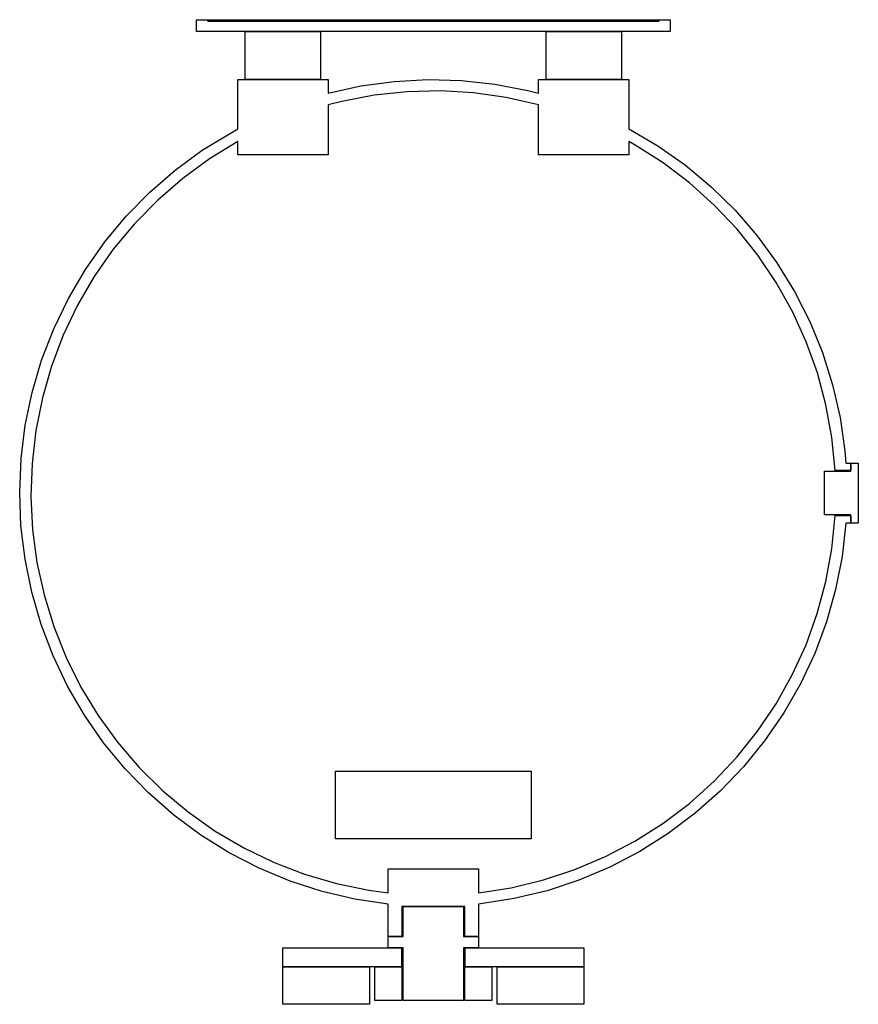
# Model space of a CAD drawing. Header units: millimetres. Extents: x -111 to 20044, y -158 to 3920.
# Tile 5 of 5: x 15890 to 16113, y -26 to 236. Entities that reach past the tile are written whole.
import ezdxf

# ---------------------------------------------------------------- set-up
doc = ezdxf.new("R2010")
doc.units = ezdxf.units.MM
doc.layers.add('A-A', color=7, linetype='Continuous')

msp = doc.modelspace()

# ---------------------------------------------------------------- linework, layer by layer
at = {"layer": 'A-A'}
for points in [[(16063, 232.83), (15937, 232.83), (15937, 235.94), (15940, 235.94), (15940, 235.52), (16060, 235.52), (16060, 235.94), (16063, 235.94), (16063, 232.83)], [(16060, 235.52), (15940, 235.52), (15940, 235.94), (16060, 235.94), (16060, 235.52)], [(15950, 232.83), (15970, 232.83), (15970, 220), (15950, 220), (15950, 232.83)], [(16030, 232.83), (16050, 232.83), (16050, 220), (16030, 220), (16030, 232.83)], [(16012, 0.66), (16012, -8), (16008.4, -8), (16008.4, 0), (15991.6, 0), (15991.6, -8), (15988, -8), (15988, 0.66), (15979.16, 1.99), (15970.45, 4.04), (15961.95, 6.79), (15953.69, 10.22), (15945.74, 14.31), (15938.15, 19.04), (15930.96, 24.36), (15924.23, 30.25), (15918.01, 36.67), (15912.32, 43.57), (15907.22, 50.91), (15902.72, 58.64), (15898.87, 66.71), (15895.69, 75.07), (15893.2, 83.66), (15891.41, 92.42), (15890.34, 101.3), (15890, 110.23), (15890.38, 119.17), (15891.49, 128.04), (15893.31, 136.79), (15895.84, 145.37), (15899.06, 153.71), (15902.94, 161.77), (15907.47, 169.48), (15912.61, 176.8), (15918.32, 183.68), (15924.57, 190.07), (15931.33, 195.93), (15938.53, 201.22), (15948, 206.93), (15948, 220), (15972, 220), (15972, 216.38), (15980.73, 218.3), (15989.59, 219.51), (15998.52, 219.99), (16007.46, 219.75), (16016.35, 218.78), (16025.13, 217.09), (16028, 216.38), (16028, 220), (16052, 220), (16052, 206.93), (16059.7, 202.39), (16067.01, 197.23), (16073.87, 191.5), (16080.25, 185.23), (16086.09, 178.47), (16091.37, 171.25), (16096.04, 163.63), (16100.08, 155.65), (16103.46, 147.37), (16106.15, 138.84), (16108.14, 130.12), (16109.42, 121.27), (16109.71, 118), (16111, 118), (16111, 116), (16106.83, 116), (16105.97, 124.78), (16104.4, 133.45), (16102.11, 141.97), (16099.13, 150.27), (16095.48, 158.3), (16091.18, 166), (16086.26, 173.32), (16080.75, 180.2), (16074.69, 186.62), (16068.13, 192.51), (16061.1, 197.84), (16053.66, 202.57), (16052, 203.51), (16052, 200), (16028, 200), (16028, 213.27), (16019.4, 215.23), (16010.67, 216.47), (16001.87, 216.98), (15993.05, 216.77), (15984.28, 215.84), (15975.62, 214.18), (15972, 213.27), (15972, 200), (15948, 200), (15948, 203.51), (15940.48, 198.91), (15933.36, 193.71), (15926.69, 187.94), (15920.52, 181.64), (15914.89, 174.85), (15909.84, 167.62), (15905.4, 160), (15901.6, 152.04), (15898.48, 143.79), (15896.04, 135.32), (15894.31, 126.67), (15893.29, 117.91), (15893, 109.1), (15893.44, 100.29), (15894.6, 91.55), (15896.48, 82.93), (15899.06, 74.5), (15902.33, 66.3), (15906.26, 58.41), (15910.83, 50.86), (15916, 43.72), (15921.74, 37.03), (15928.02, 30.83), (15934.78, 25.17), (15941.99, 20.09), (15949.59, 15.62), (15957.53, 11.79), (15965.76, 8.62), (15974.23, 6.15), (15982.87, 4.38), (15988, 3.68), (15988, 10), (16012, 10), (16012, 3.68), (16020.72, 5.02), (16029.29, 7.09), (16037.66, 9.85), (16045.78, 13.29), (16053.59, 17.39), (16061.04, 22.12), (16068.07, 27.44), (16074.63, 33.33), (16080.7, 39.73), (16086.21, 46.62), (16091.13, 53.93), (16095.44, 61.63), (16099.1, 69.65), (16102.09, 77.95), (16104.38, 86.47), (16105.96, 95.14), (16106.83, 104), (16111, 104), (16111, 102), (16109.71, 102), (16108.7, 93.12), (16106.97, 84.34), (16104.53, 75.74), (16101.4, 67.36), (16097.6, 59.27), (16093.16, 51.51), (16088.1, 44.13), (16082.46, 37.2), (16076.27, 30.74), (16069.58, 24.81), (16062.44, 19.44), (16054.87, 14.66), (16046.95, 10.52), (16038.71, 7.04), (16030.22, 4.23), (16021.53, 2.13), (16012, 0.66)], [(16111, 104.2), (16104, 104.2), (16104, 115.8), (16111, 115.8), (16111, 118), (16113, 118), (16113, 102), (16111, 102), (16111, 104.2)], [(16026, 18), (15974, 18), (15974, 36), (16026, 36), (16026, 18)], [(16008, -11), (16008, -25), (15992, -25), (15992, -11), (15988, -11), (15988, -8), (15992, -8), (15992, 0), (16008, 0), (16008, -8), (16012, -8), (16012, -11), (16008, -11)], [(15960, -16), (15960, -11), (15991.5, -11), (15991.5, -16), (15960, -16)], [(16040, -16), (16008.5, -16), (16008.5, -11), (16040, -11), (16040, -16)], [(15983, -26), (15960, -26), (15960, -16), (15983, -16), (15983, -26)], [(15991.6, -25), (15984.41, -25), (15984.41, -16), (15991.6, -16), (15991.6, -25)], [(16015.59, -16), (16015.59, -25), (16008.4, -25), (16008.4, -16), (16015.59, -16)], [(16040, -26), (16017, -26), (16017, -16), (16040, -16), (16040, -26)]]:
    msp.add_lwpolyline(points, dxfattribs=at)

doc.saveas('drawing.dxf')
